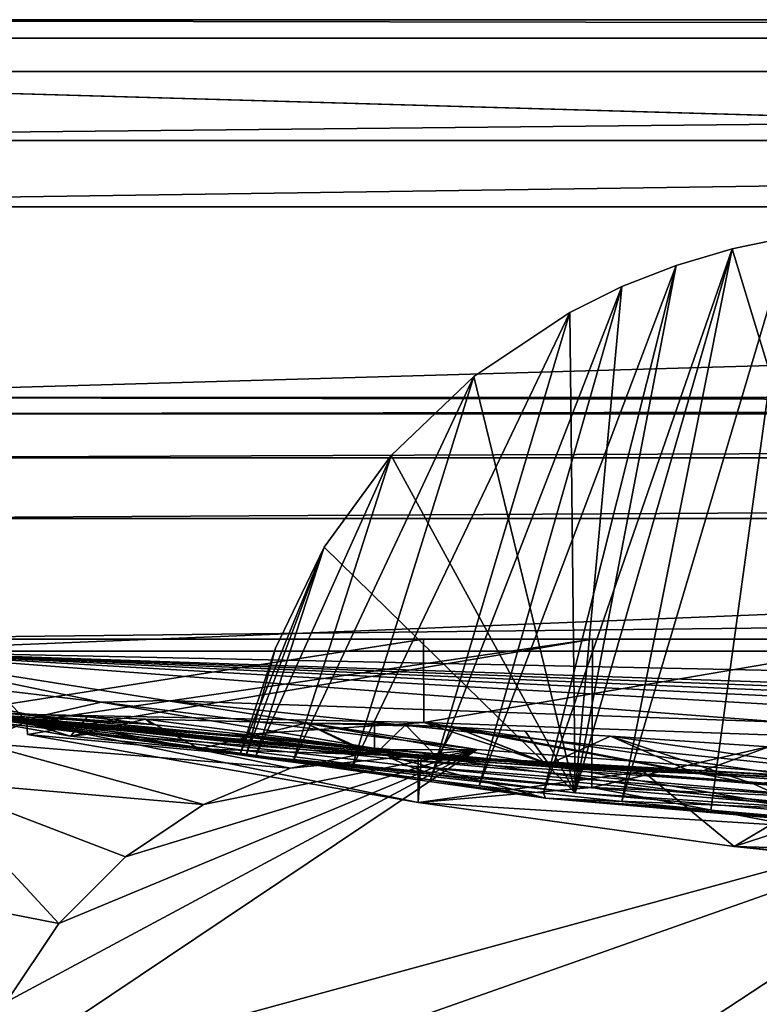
# Model space of a CAD drawing. Header units: metres. Extents: x 0 to 1004, y -708 to 0.
# Tile 46 of 118: x 81 to 142, y -82 to 0. Entities that reach past the tile are written whole.
import ezdxf

# ---------------------------------------------------------------- set-up
doc = ezdxf.new("R2010")
doc.units = ezdxf.units.M

msp = doc.modelspace()

# ---------------------------------------------------------------- linework, layer by layer
at = {"layer": 'top'}
for points in [[(987.022156, -4.297202, 163.059692), (17.022282, -4.297202, 163.059692), (987.022156, -4.297202, 176.059937)], [(17.022282, -4.297202, 163.059692), (17.022282, -4.297202, 176.059692), (987.022156, -4.297202, 176.059937)], [(987.022156, -4.297202, 176.059937), (17.022282, -4.297202, 176.059692), (17.022282, -4.297202, 2050.059814)], [(17.022282, -4.297202, 2063.059814), (987.022156, -4.297202, 2063.059814), (17.022282, -4.297202, 2050.059814)], [(987.022156, -4.297202, 2063.059814), (987.022156, -4.297202, 2050.059814), (17.022282, -4.297202, 2050.059814)], [(17.022282, -4.297202, 2050.059814), (987.022156, -4.297202, 2050.059814), (987.022156, -4.297202, 176.059937)], [(987.022156, -4.297202, 2063.059814), (17.022282, -4.297202, 2063.059814), (953.022278, -31.297201, 2063.059814)], [(953.022278, -31.297201, 2063.059814), (17.022282, -4.297202, 2063.059814), (51.022282, -31.297201, 2063.059814)], [(987.022156, -4.297202, 163.059692), (51.022282, -31.297201, 163.059692), (17.022282, -4.297202, 163.059692)], [(953.022278, -31.297201, 163.059692), (51.022282, -31.297201, 163.059692), (987.022156, -4.297202, 163.059692)], [(138.126465, -65.457809, 855.379517), (144.621719, -17.981102, 943.439392), (130.751236, -64.734299, 858.985352)], [(144.621719, -17.981102, 943.439392), (139.876602, -18.963947, 943.752136), (130.751236, -64.734299, 858.985352)], [(144.621719, -17.981102, 943.439392), (138.126465, -65.457809, 855.379517), (146.083786, -66.166344, 853.355103)], [(139.876602, -18.963947, 943.752136), (144.621719, -17.981102, 943.439392), (154.291504, -66.343216, 961.043457)], [(130.751236, -64.734299, 858.985352), (139.876602, -18.963947, 943.752136), (124.265244, -64.044891, 864.022827)], [(139.876602, -18.963947, 943.752136), (135.240555, -20.343151, 944.182068), (124.265244, -64.044891, 864.022827)], [(135.240555, -20.343151, 944.182068), (139.876602, -18.963947, 943.752136), (126.889313, -64.035118, 959.891235)], [(126.889313, -64.035118, 959.891235), (139.876602, -18.963947, 943.752136), (154.291504, -66.343216, 961.043457)], [(124.265244, -64.044891, 864.022827), (135.240555, -20.343151, 944.182068), (118.941124, -63.441006, 870.284302)], [(135.240555, -20.343151, 944.182068), (130.749542, -22.107401, 944.727966), (118.941124, -63.441006, 870.284302)], [(130.749542, -22.107401, 944.727966), (135.240555, -20.343151, 944.182068), (126.889313, -64.035118, 959.891235)], [(118.941124, -63.441006, 870.284302), (130.749542, -22.107401, 944.727966), (114.894127, -62.957569, 877.454773)], [(130.749542, -22.107401, 944.727966), (126.438385, -24.242296, 945.388367), (114.894127, -62.957569, 877.454773)], [(126.438385, -24.242296, 945.388367), (130.749542, -22.107401, 944.727966), (126.889313, -64.035118, 959.891235)], [(114.894127, -62.957569, 877.454773), (126.438385, -24.242296, 945.388367), (108.349472, -62.13575, 892.583069)], [(126.438385, -24.242296, 945.388367), (118.488235, -29.551813, 947.043762), (108.349472, -62.13575, 892.583069)], [(118.488235, -29.551813, 947.043762), (126.438385, -24.242296, 945.388367), (126.889313, -64.035118, 959.891235)], [(108.349472, -62.13575, 892.583069), (118.488235, -29.551813, 947.043762), (103.502556, -61.494358, 908.345032)], [(118.488235, -29.551813, 947.043762), (111.638351, -36.100262, 949.125122), (103.502556, -61.494358, 908.345032)], [(126.889313, -64.035118, 959.891235), (111.638351, -36.100262, 949.125122), (118.488235, -29.551813, 947.043762)], [(953.022278, -31.297201, 2063.059814), (51.022282, -31.297201, 2063.059814), (948.022217, -32.636967, 2063.059814)], [(51.022282, -31.297201, 2063.059814), (56.022282, -32.636948, 2063.059814), (948.022217, -32.636967, 2063.059814)], [(51.022282, -31.297201, 163.059692), (953.022278, -31.297201, 163.059692), (56.022282, -32.636948, 163.059692)], [(953.022278, -31.297201, 163.059692), (948.022217, -32.636967, 163.059692), (56.022282, -32.636948, 163.059692)], [(948.022217, -32.636967, 2063.059814), (56.022282, -32.636948, 2063.059814), (59.682533, -36.297203, 2063.059814)], [(56.022282, -32.636948, 163.059692), (948.022217, -32.636967, 163.059692), (59.682533, -36.297203, 163.059692)], [(948.022217, -32.636967, 2063.059814), (59.682533, -36.297203, 2063.059814), (944.362, -36.297272, 2063.059814)], [(948.022217, -32.636967, 163.059692), (944.362, -36.297272, 163.059692), (59.682533, -36.297203, 163.059692)], [(59.682533, -36.297203, 2063.059814), (61.022282, -41.297203, 2063.059814), (944.362, -36.297272, 2063.059814)], [(59.682533, -36.297203, 163.059692), (944.362, -36.297272, 163.059692), (61.022282, -41.297203, 163.059692)], [(944.362, -36.297272, 2063.059814), (61.022282, -41.297203, 2063.059814), (943.022278, -41.297325, 2063.059814)], [(944.362, -36.297272, 163.059692), (943.022278, -41.297325, 163.059692), (61.022282, -41.297203, 163.059692)], [(103.502556, -61.494358, 908.345032), (111.638351, -36.100262, 949.125122), (100.414063, -61.066071, 924.550842)], [(111.638351, -36.100262, 949.125122), (106.104973, -43.676777, 951.597351), (100.414063, -61.066071, 924.550842)], [(106.104973, -43.676777, 951.597351), (111.638351, -36.100262, 949.125122), (126.889313, -64.035118, 959.891235)], [(61.022282, -41.297203, 2063.059814), (61.022282, -51.297203, 2063.059814), (943.022278, -41.297325, 2063.059814)], [(61.022282, -41.297203, 163.059692), (943.022278, -41.297325, 163.059692), (61.022282, -51.297203, 163.059692)], [(943.022278, -41.297325, 2063.059814), (61.022282, -51.297203, 2063.059814), (943.0224, -51.297203, 2063.059814)], [(943.022278, -41.297325, 163.059692), (943.0224, -51.297203, 163.059692), (61.022282, -51.297203, 163.059692)], [(100.414063, -61.066071, 924.550842), (106.104973, -43.676777, 951.597351), (99.123802, -60.870346, 941.002136)], [(106.104973, -43.676777, 951.597351), (102.06501, -52.037292, 954.410278), (99.123802, -60.870346, 941.002136)], [(99.648605, -60.912323, 957.496704), (106.104973, -43.676777, 951.597351), (126.889313, -64.035118, 959.891235)], [(99.648605, -60.912323, 957.496704), (102.06501, -52.037292, 954.410278), (106.104973, -43.676777, 951.597351)], [(943.0224, -51.297203, 163.059692), (277.758484, -51.297203, 197.247162), (61.022282, -51.297203, 163.059692)], [(277.758484, -51.297203, 197.247162), (236.814819, -51.297203, 193.941605), (61.022282, -51.297203, 163.059692)], [(61.022282, -51.297203, 163.059692), (236.814819, -51.297203, 193.941605), (195.741623, -51.297203, 193.41275)], [(234.177872, -51.297203, 2037.609009), (496.239227, -51.297203, 2032.241211), (61.022282, -51.297203, 2063.059814)], [(496.239227, -51.297203, 2032.241211), (549.258301, -51.297203, 2034.755859), (61.022282, -51.297203, 2063.059814)], [(61.022282, -51.297203, 2063.059814), (549.258301, -51.297203, 2034.755859), (943.0224, -51.297203, 2063.059814)], [(114.320602, -51.297203, 200.624969), (75.231125, -51.297203, 208.08252), (61.022282, -51.297203, 163.059692)], [(61.022282, -51.297203, 2063.059814), (75.231125, -51.297203, 2045.060181), (128.313202, -51.297203, 2044.932495)], [(128.313202, -51.297203, 2044.932495), (181.342758, -51.297203, 2042.676025), (61.022282, -51.297203, 2063.059814)], [(181.342758, -51.297203, 2042.676025), (234.177872, -51.297203, 2037.609009), (61.022282, -51.297203, 2063.059814)], [(195.741623, -51.297203, 193.41275), (154.816818, -51.297203, 195.654984), (61.022282, -51.297203, 163.059692)], [(154.816818, -51.297203, 195.654984), (114.320602, -51.297203, 200.624969), (61.022282, -51.297203, 163.059692)], [(75.231171, -57.399826, 2043.984253), (81.486031, -58.146591, 2043.852417), (75.231125, -51.297203, 2045.060181)], [(81.486031, -58.146591, 2043.852417), (128.313202, -51.297203, 2044.932495), (75.231125, -51.297203, 2045.060181)], [(114.34816, -58.207253, 203.166687), (75.231125, -57.399826, 210.359421), (114.320602, -51.297203, 200.624969)], [(114.320602, -51.297203, 200.624969), (75.231125, -57.399826, 210.359421), (75.231125, -51.297203, 208.08252)], [(81.486031, -58.146591, 2043.852417), (81.538971, -59.203945, 2043.666016), (128.313202, -51.297203, 2044.932495)], [(81.538971, -59.203945, 2043.666016), (128.279221, -63.577286, 2042.766724), (128.313202, -51.297203, 2044.932495)], [(154.816818, -51.297203, 195.654984), (114.34816, -58.207253, 203.166687), (114.320602, -51.297203, 200.624969)], [(155.07695, -59.678417, 198.694427), (114.34816, -58.207253, 203.166687), (154.816818, -51.297203, 195.654984)], [(128.313202, -51.297203, 2044.932495), (128.279221, -63.577286, 2042.766724), (181.342758, -51.297203, 2042.676025)], [(128.279221, -63.577286, 2042.766724), (181.164413, -65.855408, 2040.114502), (181.342758, -51.297203, 2042.676025)], [(99.123802, -60.870346, 941.002136), (102.06501, -52.037292, 954.410278), (99.648605, -60.912323, 957.496704)], [(75.231094, -57.399822, 664.056396), (75.292908, -57.377659, 658.491699), (91.851295, -58.362816, 492.385895)], [(75.231155, -57.399826, 1713.560913), (75.231094, -57.399822, 1504.057007), (111.301239, -60.84351, 1504.057007)], [(75.231094, -57.399822, 1504.057007), (111.766541, -61.211842, 1354.437866), (111.301239, -60.84351, 1504.057007)], [(75.231094, -57.399822, 1504.057007), (75.231133, -57.399826, 1205.052368), (111.766541, -61.211842, 1354.437866)], [(100.414063, -61.066071, 924.550842), (99.123802, -60.870346, 941.002136), (75.231094, -57.399822, 906.059998)], [(99.123802, -60.870346, 941.002136), (99.648605, -60.912323, 957.496704), (75.231094, -57.399822, 906.059998)], [(75.231094, -57.399822, 906.059998), (99.648605, -60.912323, 957.496704), (75.231133, -57.399826, 1205.052368)], [(124.437073, -64.45845, 664.056396), (114.894127, -62.957569, 877.454773), (75.231094, -57.399822, 664.056396)], [(114.894127, -62.957569, 877.454773), (108.349472, -62.13575, 892.583069), (75.231094, -57.399822, 664.056396)], [(75.231094, -57.399822, 664.056396), (108.349472, -62.13575, 892.583069), (75.231094, -57.399822, 906.059998)], [(108.349472, -62.13575, 892.583069), (103.502556, -61.494358, 908.345032), (75.231094, -57.399822, 906.059998)], [(75.231094, -57.399822, 906.059998), (103.502556, -61.494358, 908.345032), (100.414063, -61.066071, 924.550842)], [(124.437073, -64.45845, 664.056396), (75.231094, -57.399822, 664.056396), (108.432556, -60.177223, 492.31369)], [(108.432556, -60.177223, 492.31369), (75.231094, -57.399822, 664.056396), (91.851295, -58.362816, 492.385895)], [(86.937546, -58.32679, 313.888092), (75.231125, -57.399826, 210.359421), (98.643829, -59.255028, 313.888092)], [(98.643829, -59.255028, 313.888092), (75.231125, -57.399826, 210.359421), (114.34816, -58.207253, 203.166687)], [(86.831688, -59.132698, 430.611664), (78.266632, -58.111343, 581.393372), (75.231125, -57.399826, 210.359421)], [(86.937546, -58.32679, 313.888092), (86.831688, -59.132698, 430.611664), (75.231125, -57.399826, 210.359421)], [(75.231133, -57.399826, 1205.052368), (113.016785, -61.791126, 1204.846802), (111.766541, -61.211842, 1354.437866)], [(99.648605, -60.912323, 957.496704), (115.06871, -62.49649, 1055.366943), (75.231133, -57.399826, 1205.052368)], [(75.231133, -57.399826, 1205.052368), (115.06871, -62.49649, 1055.366943), (113.016785, -61.791126, 1204.846802)], [(75.231171, -57.399826, 1923.057129), (75.231155, -57.399826, 1713.560913), (114.131416, -61.180286, 1922.083862)], [(114.131416, -61.180286, 1922.083862), (75.231155, -57.399826, 1713.560913), (111.952919, -60.784241, 1713.591675)], [(75.231155, -57.399826, 1713.560913), (111.301239, -60.84351, 1504.057007), (111.952919, -60.784241, 1713.591675)], [(113.886757, -61.163029, 1923.057007), (75.231171, -57.399826, 1923.057129), (114.131416, -61.180286, 1922.083862)], [(113.886757, -61.163029, 1923.057007), (81.486031, -58.146591, 2043.852417), (75.231171, -57.399826, 1923.057129)], [(81.486031, -58.146591, 2043.852417), (75.231171, -57.399826, 2043.984253), (75.231171, -57.399826, 1923.057129)], [(91.851295, -58.362816, 492.385895), (75.292908, -57.377659, 658.491699), (78.657188, -57.377384, 575.44281)], [(85.09893, -59.322605, 504.546387), (78.657188, -57.377384, 575.44281), (78.266632, -58.111343, 581.393372)], [(78.657188, -57.377384, 575.44281), (86.49913, -57.74371, 492.695984), (91.851295, -58.362816, 492.385895)], [(86.49913, -57.74371, 492.695984), (78.657188, -57.377384, 575.44281), (85.09893, -59.322605, 504.546387)], [(91.311363, -57.930534, 456.796356), (86.49913, -57.74371, 492.695984), (85.09893, -59.322605, 504.546387)], [(86.49913, -57.74371, 492.695984), (91.311363, -57.930534, 456.796356), (91.851295, -58.362816, 492.385895)], [(85.09893, -59.322605, 504.546387), (78.266632, -58.111343, 581.393372), (86.831688, -59.132698, 430.611664)], [(113.886757, -61.163029, 1923.057007), (113.886749, -64.841545, 1923.057007), (81.486031, -58.146591, 2043.852417)], [(113.886749, -64.841545, 1923.057007), (81.538971, -59.203945, 2043.666016), (81.486031, -58.146591, 2043.852417)], [(91.311363, -57.930534, 456.796356), (85.09893, -59.322605, 504.546387), (95.7733, -60.391346, 428.134735)], [(86.831688, -59.132698, 430.611664), (86.937546, -58.32679, 313.888092), (110.263725, -60.889786, 352.349091)], [(110.263725, -60.889786, 352.349091), (86.937546, -58.32679, 313.888092), (98.643829, -59.255028, 313.888092)], [(91.851295, -58.362816, 492.385895), (91.311363, -57.930534, 456.796356), (108.432556, -60.177223, 492.31369)], [(91.311363, -57.930534, 456.796356), (104.591637, -58.245583, 379.639557), (108.432556, -60.177223, 492.31369)], [(104.591637, -58.245583, 379.639557), (91.311363, -57.930534, 456.796356), (95.7733, -60.391346, 428.134735)], [(104.591637, -58.245583, 379.639557), (95.7733, -60.391346, 428.134735), (110.263725, -60.889786, 352.349091)], [(114.34816, -58.207253, 203.166687), (124.70623, -61.651741, 329.337921), (98.643829, -59.255028, 313.888092)], [(108.432556, -60.177223, 492.31369), (104.591637, -58.245583, 379.639557), (125.0326, -61.822502, 492.243408)], [(104.591637, -58.245583, 379.639557), (116.927818, -58.583912, 337.418945), (125.0326, -61.822502, 492.243408)], [(104.591637, -58.245583, 379.639557), (110.263725, -58.31049, 352.349091), (116.927818, -58.583912, 337.418945)], [(110.263725, -58.31049, 352.349091), (104.591637, -58.245583, 379.639557), (110.263725, -60.889786, 352.349091)], [(110.263725, -58.31049, 352.349091), (112.827187, -58.388191, 344.534424), (116.927818, -58.583912, 337.418945)], [(112.827187, -58.388191, 344.534424), (110.263725, -58.31049, 352.349091), (110.263725, -60.889786, 352.349091)], [(115.471931, -61.107552, 339.578827), (112.827187, -58.388191, 344.534424), (110.263725, -60.889786, 352.349091)], [(116.927818, -58.583912, 337.418945), (112.827187, -58.388191, 344.534424), (115.471931, -61.107552, 339.578827)], [(155.07695, -59.678417, 198.694427), (150.471497, -63.410149, 320.85907), (114.34816, -58.207253, 203.166687)], [(150.471497, -63.410149, 320.85907), (136.847717, -62.439396, 322.848114), (114.34816, -58.207253, 203.166687)], [(114.34816, -58.207253, 203.166687), (136.847717, -62.439396, 322.848114), (124.70623, -61.651741, 329.337921)], [(124.70623, -61.651741, 329.337921), (116.927818, -58.583912, 337.418945), (115.471931, -61.107552, 339.578827)], [(125.0326, -61.822502, 492.243408), (116.927818, -58.583912, 337.418945), (141.648727, -63.296169, 492.175079)], [(116.927818, -58.583912, 337.418945), (129.817642, -59.340397, 325.937317), (141.648727, -63.296169, 492.175079)], [(116.927818, -58.583912, 337.418945), (122.749237, -58.908295, 330.971741), (129.817642, -59.340397, 325.937317)], [(124.70623, -61.651741, 329.337921), (122.749237, -58.908295, 330.971741), (116.927818, -58.583912, 337.418945)], [(128.279221, -63.577286, 2042.766724), (81.538971, -59.203945, 2043.666016), (113.886749, -64.841545, 1923.057007)], [(95.7733, -60.391346, 428.134735), (85.09893, -59.322605, 504.546387), (86.831688, -59.132698, 430.611664)], [(95.7733, -60.391346, 428.134735), (86.831688, -59.132698, 430.611664), (110.263725, -60.889786, 352.349091)], [(124.70623, -61.651741, 329.337921), (115.471931, -61.107552, 339.578827), (98.643829, -59.255028, 313.888092)], [(98.643829, -59.255028, 313.888092), (115.471931, -61.107552, 339.578827), (110.263725, -60.889786, 352.349091)], [(129.817642, -59.340397, 325.937317), (122.749237, -58.908295, 330.971741), (124.70623, -61.651741, 329.337921)], [(136.847717, -62.439396, 322.848114), (129.817642, -59.340397, 325.937317), (124.70623, -61.651741, 329.337921)], [(141.648727, -63.296169, 492.175079), (129.817642, -59.340397, 325.937317), (151.240692, -62.420971, 406.332275)], [(129.817642, -59.340397, 325.937317), (142.917175, -60.221062, 321.364349), (151.240692, -62.420971, 406.332275)], [(142.917175, -60.221062, 321.364349), (129.817642, -59.340397, 325.937317), (136.847717, -62.439396, 322.848114)], [(146.148315, -65.356529, 578.066223), (124.437073, -64.45845, 664.056396), (108.432556, -60.177223, 492.31369)], [(108.432556, -60.177223, 492.31369), (125.0326, -61.822502, 492.243408), (146.148315, -65.356529, 578.066223)], [(150.471497, -63.410149, 320.85907), (142.917175, -60.221062, 321.364349), (136.847717, -62.439396, 322.848114)], [(99.648605, -60.912323, 957.496704), (126.889313, -64.035118, 959.891235), (115.06871, -62.49649, 1055.366943)], [(111.952919, -60.784241, 1713.591675), (111.301239, -60.84351, 1504.057007), (147.544434, -62.984676, 1504.057129)], [(111.301239, -60.84351, 1504.057007), (148.490875, -63.659142, 1354.35791), (147.544434, -62.984676, 1504.057129)], [(111.301239, -60.84351, 1504.057007), (111.766541, -61.211842, 1354.437866), (148.490875, -63.659142, 1354.35791)], [(148.86142, -62.820137, 1713.624878), (149.398804, -62.902309, 1769.086914), (111.952919, -60.784241, 1713.591675)], [(149.398804, -62.902309, 1769.086914), (132.514282, -62.258232, 1845.764404), (111.952919, -60.784241, 1713.591675)], [(111.952919, -60.784241, 1713.591675), (132.514282, -62.258232, 1845.764404), (114.131416, -61.180286, 1922.083862)], [(147.544434, -62.984676, 1504.057129), (148.86142, -62.820137, 1713.624878), (111.952919, -60.784241, 1713.591675)], [(111.766541, -61.211842, 1354.437866), (151.030426, -64.679634, 1204.7146), (148.490875, -63.659142, 1354.35791)], [(111.766541, -61.211842, 1354.437866), (113.016785, -61.791126, 1204.846802), (151.030426, -64.679634, 1204.7146)], [(113.016785, -61.791126, 1204.846802), (155.197113, -65.8731, 1055.248657), (151.030426, -64.679634, 1204.7146)], [(115.06871, -62.49649, 1055.366943), (155.197113, -65.8731, 1055.248657), (113.016785, -61.791126, 1204.846802)], [(113.886757, -61.163029, 1923.057007), (114.131416, -61.180286, 1922.083862), (113.886749, -64.841545, 1923.057007)], [(114.131416, -61.180286, 1922.083862), (132.514282, -62.258232, 1845.764404), (113.886749, -64.841545, 1923.057007)], [(125.0326, -61.822502, 492.243408), (141.648727, -63.296169, 492.175079), (146.148315, -65.356529, 578.066223)], [(113.886749, -64.841545, 1923.057007), (132.514282, -62.258232, 1845.764404), (140.063217, -68.469063, 1812.364502)], [(126.889313, -64.035118, 959.891235), (155.197113, -65.8731, 1055.248657), (115.06871, -62.49649, 1055.366943)], [(132.514282, -62.258232, 1845.764404), (149.398804, -62.902309, 1769.086914), (140.063217, -68.469063, 1812.364502)], [(141.648727, -63.296169, 492.175079), (151.240692, -62.420971, 406.332275), (158.277954, -64.59597, 492.108734)], [(128.279221, -63.577286, 2042.766724), (113.886749, -64.841545, 1923.057007), (145.220673, -66.788475, 1923.057007)], [(118.941124, -63.441006, 870.284302), (114.894127, -62.957569, 877.454773), (124.437073, -64.45845, 664.056396)], [(124.265244, -64.044891, 864.022827), (118.941124, -63.441006, 870.284302), (124.437073, -64.45845, 664.056396)], [(181.164413, -65.855408, 2040.114502), (128.279221, -63.577286, 2042.766724), (145.220673, -66.788475, 1923.057007)], [(140.063217, -68.469063, 1812.364502), (149.398804, -62.902309, 1769.086914), (164.204926, -71.025368, 1695.096069)], [(146.148315, -65.356529, 578.066223), (141.648727, -63.296169, 492.175079), (158.277954, -64.59597, 492.108734)], [(130.751236, -64.734299, 858.985352), (124.265244, -64.044891, 864.022827), (124.437073, -64.45845, 664.056396)], [(155.197113, -65.8731, 1055.248657), (126.889313, -64.035118, 959.891235), (154.291504, -66.343216, 961.043457)], [(145.220673, -66.788475, 1923.057007), (113.886749, -64.841545, 1923.057007), (140.063217, -68.469063, 1812.364502)], [(174.187912, -68.811707, 664.056396), (167.032532, -67.946159, 784.95929), (124.437073, -64.45845, 664.056396)], [(167.032532, -67.946159, 784.95929), (138.126465, -65.457809, 855.379517), (124.437073, -64.45845, 664.056396)], [(124.437073, -64.45845, 664.056396), (138.126465, -65.457809, 855.379517), (130.751236, -64.734299, 858.985352)], [(174.187912, -68.811707, 664.056396), (124.437073, -64.45845, 664.056396), (146.148315, -65.356529, 578.066223)], [(146.083786, -66.166344, 853.355103), (138.126465, -65.457809, 855.379517), (167.032532, -67.946159, 784.95929)], [(140.063217, -68.469063, 1812.364502), (170.862579, -69.311295, 1818.726807), (145.220673, -66.788475, 1923.057007)], [(164.204926, -71.025368, 1695.096069), (165.493698, -70.7771, 1714.32605), (140.063217, -68.469063, 1812.364502)], [(165.493698, -70.7771, 1714.32605), (170.862579, -69.311295, 1818.726807), (140.063217, -68.469063, 1812.364502)]]:
    msp.add_3dface(points, dxfattribs=at)
at = {"layer": 'top0123459'}
for points in [[(1004.049377, 0), (10, -10), (0, 0)], [(1.527202, -1.527202, 175), (1002.522156, -1.527202, 175), (0, 0)], [(1002.522156, -1.527202, 175), (1004.049377, 0), (0, 0)], [(994.049377, -10), (10, -10), (1004.049377, 0)], [(1.527202, -1.527202, 175), (23.447599, -15.487401, 175), (1002.522156, -1.527202, 175)], [(23.447599, -15.487401, 175), (980.601746, -15.487401, 175), (1002.522156, -1.527202, 175)], [(10, -10, 90), (10, -10), (994.049377, -10, 90)], [(10, -10), (994.049377, -10), (994.049377, -10, 90)], [(994.049377, -10, 90), (217.024673, -653.266907, 90), (10, -10, 90)], [(217.024673, -653.266907, 90), (10, -694.05426, 90), (10, -10, 90)], [(23.447599, -15.487401, 163.059708), (67.223946, -52.298347, 163.059708), (980.601746, -15.487401, 163.059708)], [(23.447599, -15.487401, 163.059708), (980.601746, -15.487401, 163.059708), (23.447599, -15.487401, 175)], [(980.601746, -15.487401, 163.059708), (980.601746, -15.487401, 175), (23.447599, -15.487401, 175)], [(67.223946, -52.298347, 163.059708), (936.825623, -52.298347, 163.059708), (980.601746, -15.487401, 163.059708)], [(87.642776, -56.520439, 140.17128), (67.223946, -52.298347, 163.059708), (61.512253, -53.434471, 163.059708)], [(92.99913, -56.371426, 140.171326), (144.085464, -58.166534, 140.140015), (67.223946, -52.298347, 163.059708)], [(144.085464, -58.166534, 140.140015), (195.188553, -59.722656, 140.112869), (67.223946, -52.298347, 163.059708)], [(67.223946, -52.298347, 163.059708), (195.188553, -59.722656, 140.112869), (246.305969, -61.039642, 140.08989)], [(348.574341, -62.955688, 140.056442), (399.720459, -63.554558, 140.04599), (67.223946, -52.298347, 163.059708)], [(399.720459, -63.554558, 140.04599), (604.328979, -63.554554, 140.046005), (67.223946, -52.298347, 163.059708)], [(67.223946, -52.298347, 163.059708), (604.328979, -63.554554, 140.046005), (936.825623, -52.298347, 163.059708)], [(348.574341, -62.955688, 140.056442), (67.223946, -52.298347, 163.059708), (297.435364, -62.117355, 140.071075)], [(67.223946, -52.298347, 163.059708), (246.305969, -61.039642, 140.08989), (297.435364, -62.117355, 140.071075)], [(92.99913, -56.371426, 140.171326), (67.223946, -52.298347, 163.059708), (87.642776, -56.520439, 140.17128)], [(77.527496, -59.89996, 140.131744), (82.418472, -57.711502, 140.157898), (61.512253, -53.434471, 163.059708)], [(61.512253, -53.434471, 163.059708), (82.418472, -57.711502, 140.157898), (87.642776, -56.520439, 140.17128)], [(82.418472, -57.711502, 140.157898), (110.973625, -60.455746, 117.28286), (87.642776, -56.520439, 140.17128)], [(118.774414, -60.444481, 117.283058), (92.99913, -56.371426, 140.171326), (87.642776, -56.520439, 140.17128)], [(87.642776, -56.520439, 140.17128), (110.973625, -60.455746, 117.28286), (118.774414, -60.444481, 117.283058)], [(118.774414, -60.444481, 117.283058), (166.596939, -64.034714, 117.22039), (92.99913, -56.371426, 140.171326)], [(166.596939, -64.034714, 117.22039), (144.085464, -58.166534, 140.140015), (92.99913, -56.371426, 140.171326)], [(77.527496, -59.89996, 140.131744), (103.324928, -61.988529, 117.256104), (82.418472, -57.711502, 140.157898)], [(103.324928, -61.988529, 117.256104), (110.973625, -60.455746, 117.28286), (82.418472, -57.711502, 140.157898)], [(73.155846, -62.998032, 140.093872), (96.123375, -64.986183, 117.203781), (77.527496, -59.89996, 140.131744)], [(96.123375, -64.986183, 117.203781), (103.324928, -61.988529, 117.256104), (77.527496, -59.89996, 140.131744)], [(118.774414, -60.444481, 117.283058), (79.806915, -81.338593, 116.91835), (76.831009, -88.548737, 116.792496)], [(118.774414, -60.444481, 117.283058), (76.831009, -88.548737, 116.792496), (166.596939, -64.034714, 117.22039)], [(84.133141, -74.848579, 117.031631), (79.806915, -81.338593, 116.91835), (118.774414, -60.444481, 117.283058)], [(89.641823, -69.326164, 117.128029), (84.133141, -74.848579, 117.031631), (118.774414, -60.444481, 117.283058)], [(118.774414, -60.444481, 117.283058), (96.123375, -64.986183, 117.203781), (89.641823, -69.326164, 117.128029)], [(103.324928, -61.988529, 117.256104), (96.123375, -64.986183, 117.203781), (118.774414, -60.444481, 117.283058)], [(110.973625, -60.455746, 117.28286), (103.324928, -61.988529, 117.256104), (118.774414, -60.444481, 117.283058)], [(84.133141, -74.848579, 117.031631), (73.155846, -62.998032, 140.093872), (66.620689, -71.425323, 139.989029)], [(84.133141, -74.848579, 117.031631), (89.641823, -69.326164, 117.128029), (73.155846, -62.998032, 140.093872)], [(89.641823, -69.326164, 117.128029), (96.123375, -64.986183, 117.203781), (73.155846, -62.998032, 140.093872)], [(166.596939, -64.034714, 117.22039), (75.31813, -96.200409, 116.658936), (71.243011, -126.71492, 116.126305)], [(166.596939, -64.034714, 117.22039), (71.243011, -126.71492, 116.126305), (214.452957, -67.146965, 117.166069)], [(76.831009, -88.548737, 116.792496), (75.31813, -96.200409, 116.658936), (166.596939, -64.034714, 117.22039)], [(71.243011, -126.71492, 116.126305), (67.721138, -157.298203, 115.592468), (214.452957, -67.146965, 117.166069)], [(214.452957, -67.146965, 117.166069), (67.721138, -157.298203, 115.592468), (262.337708, -69.780937, 117.120087)], [(67.721138, -157.298203, 115.592468), (64.753654, -187.940216, 115.05761), (262.337708, -69.780937, 117.120087)], [(262.337708, -69.780937, 117.120087), (64.753654, -187.940216, 115.05761), (310.246368, -71.936363, 117.082466)], [(79.806915, -81.338593, 116.91835), (84.133141, -74.848579, 117.031631), (66.620689, -71.425323, 139.989029)], [(64.753654, -187.940216, 115.05761), (358.174194, -73.613029, 117.0532), (310.246368, -71.936363, 117.082466)], [(64.753654, -187.940216, 115.05761), (62.34153, -218.630936, 114.521904), (358.174194, -73.613029, 117.0532)], [(62.34153, -218.630936, 114.521904), (406.116364, -74.810768, 117.032295), (358.174194, -73.613029, 117.0532)], [(60.485558, -249.360291, 113.985519), (59.186348, -280.118225, 113.448639), (406.116364, -74.810768, 117.032295)], [(406.116364, -74.810768, 117.032295), (59.186348, -280.118225, 113.448639), (489.911316, -508.234344, 109.46685)], [(62.34153, -218.630936, 114.521904), (60.485558, -249.360291, 113.985519), (406.116364, -74.810768, 117.032295)]]:
    msp.add_3dface(points, dxfattribs=at)

doc.saveas('drawing.dxf')
